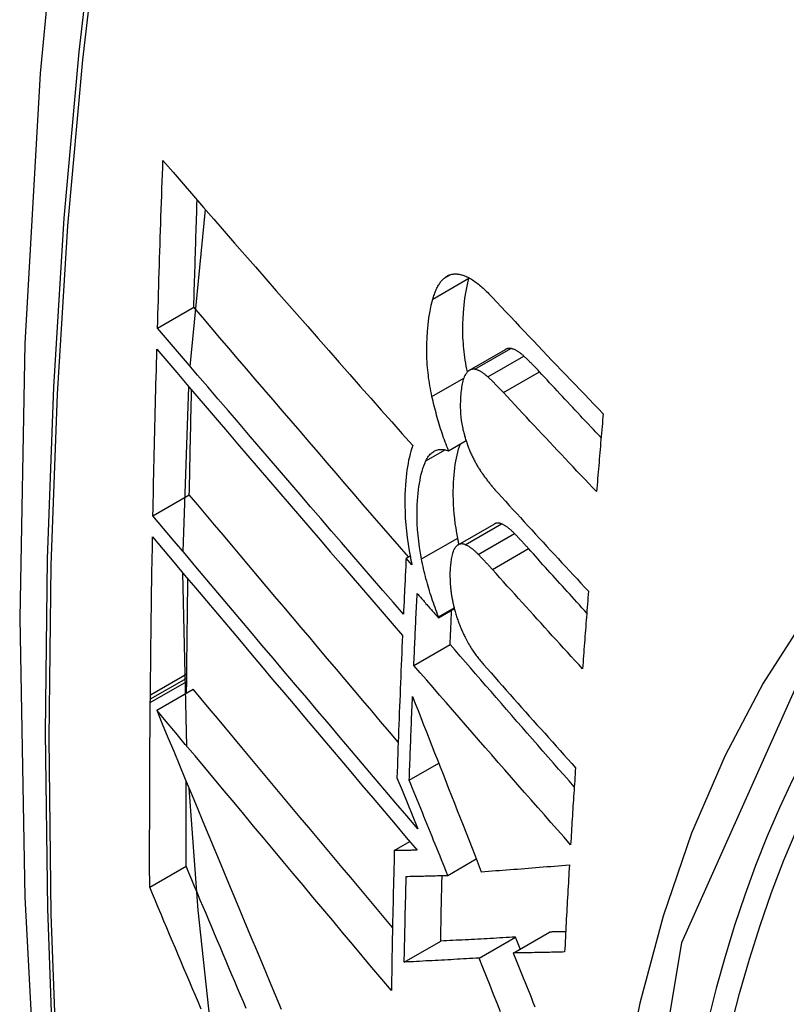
# Model space of a CAD drawing. Header units: inches. Extents: x 23 to 567, y 61 to 264.
# Tile 222 of 256: x 484.201 to 484.326, y 254.742 to 254.901. Entities that reach past the tile are written whole.
import ezdxf

# ---------------------------------------------------------------- set-up
doc = ezdxf.new("R2010")
doc.units = ezdxf.units.IN
doc.header["$MEASUREMENT"] = 0
doc.layers.add('Visible Edges(ANSI)', color=7, linetype='Continuous', lineweight=25)
doc.layers.add('Visible Tangent Edges(ANSI)', color=7, linetype='Continuous', lineweight=25)

msp = doc.modelspace()

# ---------------------------------------------------------------- linework, layer by layer
at = {"layer": 'Visible Edges(ANSI)'}
for p, q in [((484.22907, 254.84519), (484.23153, 254.87062)), ((484.27421, 254.85947), (484.27423, 254.85954)), ((484.22377, 254.85141), (484.22965, 254.85481)), ((484.27431, 254.84457), (484.28015, 254.84795)), ((484.22791, 254.81518), (484.22885, 254.84189)), ((484.27091, 254.83152), (484.27375, 254.83316)), ((484.22303, 254.82097), (484.22892, 254.82438)), ((484.27246, 254.81627), (484.27832, 254.81965)), ((484.26404, 254.8141), (484.26468, 254.81447)), ((484.26497, 254.81303), (484.26404, 254.8141)), ((484.22852, 254.78364), (484.22789, 254.81171)), ((484.26928, 254.80462), (484.27181, 254.80608)), ((484.26927, 254.80445), (484.27185, 254.80594)), ((484.26927, 254.80445), (484.26928, 254.80462)), ((484.26529, 254.79674), (484.27117, 254.80013)), ((484.2285, 254.79469), (484.22851, 254.79535)), ((484.22848, 254.79229), (484.2285, 254.79413)), ((484.2285, 254.79413), (484.2285, 254.79469)), ((484.22261, 254.79129), (484.22261, 254.79195)), ((484.22363, 254.78949), (484.22953, 254.79289)), ((484.2226, 254.79072), (484.22261, 254.79129)), ((484.26455, 254.77812), (484.26932, 254.78088)), ((484.26256, 254.77854), (484.26338, 254.77651)), ((484.26338, 254.77651), (484.26592, 254.77025)), ((484.26213, 254.76672), (484.26465, 254.76817)), ((484.2708, 254.76271), (484.27541, 254.76537)), ((484.2225, 254.76079), (484.2284, 254.76419)), ((484.28137, 254.75012), (484.28726, 254.75352)), ((484.26374, 254.74865), (484.26964, 254.75205)), ((484.27586, 254.74931), (484.28175, 254.75271)), ((484.28252, 254.75079), (484.28175, 254.75271))]:
    msp.add_line(p, q, dxfattribs=at)
at = {"layer": 'Visible Edges(ANSI)', "flags": 128}
for points in [[(484.25549, 255.13652), (484.24264, 255.09846), (484.23158, 255.05928), (484.22228, 255.01904), (484.21472, 254.97782), (484.20888, 254.93568), (484.20474, 254.89269), (484.20226, 254.84889), (484.20144, 254.80437), (484.20226, 254.75917), (484.20468, 254.71336), (484.2087, 254.667), (484.2143, 254.62017), (484.22145, 254.57292), (484.23013, 254.52532), (484.24032, 254.47744), (484.252, 254.42936)], [(484.22377, 254.85141), (484.2238, 254.85254), (484.22383, 254.85367), (484.22387, 254.8548), (484.2239, 254.85593), (484.22393, 254.85706), (484.22397, 254.85818), (484.224, 254.85931), (484.22404, 254.86044), (484.22407, 254.86158), (484.22411, 254.86271), (484.22415, 254.86384), (484.22418, 254.86497), (484.22422, 254.8661), (484.22426, 254.86723), (484.2243, 254.86836), (484.22433, 254.86949), (484.22437, 254.87062), (484.22441, 254.87176), (484.22445, 254.87289), (484.22449, 254.87402), (484.22453, 254.87515), (484.22457, 254.87629), (484.22461, 254.87742), (484.22465, 254.87855)], [(484.22465, 254.87855), (484.22629, 254.87666), (484.22793, 254.87476), (484.22958, 254.87286), (484.23124, 254.87095), (484.23291, 254.86903), (484.23458, 254.86711), (484.23625, 254.86519), (484.23793, 254.86326), (484.23962, 254.86133), (484.24131, 254.85939), (484.243, 254.85745), (484.2447, 254.85552), (484.2464, 254.85358), (484.2481, 254.85164), (484.2498, 254.8497), (484.2515, 254.84776), (484.25321, 254.84583), (484.25491, 254.84389), (484.25662, 254.84196), (484.25832, 254.84004), (484.26002, 254.83812), (484.26172, 254.8362), (484.26342, 254.83429), (484.26512, 254.83238)], [(484.22965, 254.85481), (484.22967, 254.85553), (484.22969, 254.85625), (484.22971, 254.85697), (484.22973, 254.8577), (484.22976, 254.85842), (484.22978, 254.85914), (484.2298, 254.85986), (484.22982, 254.86059), (484.22984, 254.86131), (484.22986, 254.86203), (484.22989, 254.86276), (484.22991, 254.86348), (484.22993, 254.8642), (484.22995, 254.86493), (484.22998, 254.86565), (484.23, 254.86637), (484.23002, 254.8671), (484.23005, 254.86782), (484.23007, 254.86854), (484.23009, 254.86927), (484.23012, 254.86999), (484.23014, 254.87071), (484.23016, 254.87144), (484.23019, 254.87216)], [(484.26837, 254.8561), (484.26842, 254.8563), (484.26848, 254.85649), (484.26855, 254.85668), (484.26861, 254.85687), (484.26867, 254.85705), (484.26874, 254.85723), (484.26881, 254.85741), (484.26889, 254.85758), (484.26896, 254.85774), (484.26904, 254.8579), (484.26912, 254.85806), (484.2692, 254.85821), (484.26928, 254.85835), (484.26937, 254.85849), (484.26945, 254.85863), (484.26954, 254.85876), (484.26963, 254.85888), (484.26973, 254.859), (484.26983, 254.85912), (484.26992, 254.85922), (484.27002, 254.85933), (484.27013, 254.85943), (484.27023, 254.85952), (484.27034, 254.85961)], [(484.27034, 254.85961), (484.27045, 254.85969), (484.27057, 254.85977), (484.27069, 254.85984), (484.27081, 254.8599), (484.27093, 254.85996), (484.27105, 254.86001), (484.27118, 254.86005), (484.2713, 254.86009), (484.27143, 254.86012), (484.27156, 254.86014), (484.27169, 254.86016), (484.27183, 254.86017), (484.27196, 254.86018), (484.2721, 254.86017), (484.27224, 254.86017), (484.27237, 254.86016), (484.27251, 254.86014), (484.27265, 254.86012), (484.2728, 254.86009), (484.27294, 254.86005), (484.27308, 254.86002), (484.27322, 254.85997), (484.27337, 254.85993), (484.27351, 254.85987)], [(484.27396, 254.8443), (484.27387, 254.84477), (484.27378, 254.84524), (484.2737, 254.84571), (484.27362, 254.84618), (484.27355, 254.84665), (484.27349, 254.84711), (484.27344, 254.84757), (484.27339, 254.84803), (484.27334, 254.84849), (484.27331, 254.84895), (484.27328, 254.84941), (484.27325, 254.84986), (484.27324, 254.85031), (484.27323, 254.85076), (484.27322, 254.8512), (484.27322, 254.85163), (484.27323, 254.85214), (484.27326, 254.8529), (484.27332, 254.85392), (484.27343, 254.85511), (484.27357, 254.85627), (484.27374, 254.85739), (484.27396, 254.85846), (484.27421, 254.85947)], [(484.27351, 254.85987), (484.27369, 254.8598), (484.27387, 254.85972), (484.27406, 254.85963), (484.27424, 254.85954), (484.27443, 254.85943), (484.27461, 254.85932), (484.2748, 254.8592), (484.27499, 254.85908), (484.27517, 254.85895), (484.27536, 254.85881), (484.27555, 254.85867), (484.27574, 254.85852), (484.27593, 254.85837), (484.27612, 254.85821), (484.27631, 254.85805), (484.2765, 254.85788), (484.27668, 254.85771), (484.27687, 254.85753), (484.27706, 254.85735), (484.27725, 254.85717), (484.27743, 254.85698), (484.27762, 254.8568), (484.2778, 254.8566), (484.27799, 254.85641)], [(484.26823, 254.84034), (484.26814, 254.84077), (484.26805, 254.8412), (484.26797, 254.84163), (484.26789, 254.84205), (484.26782, 254.84248), (484.26776, 254.84291), (484.26769, 254.84333), (484.26764, 254.84375), (484.26759, 254.84417), (484.26754, 254.8446), (484.2675, 254.84502), (484.26747, 254.84543), (484.26744, 254.84591), (484.26741, 254.8465), (484.26738, 254.84718), (484.26738, 254.84796), (484.26739, 254.84884), (484.26743, 254.8498), (484.2675, 254.85084), (484.2676, 254.85195), (484.26774, 254.85306), (484.26792, 254.85412), (484.26812, 254.85514), (484.26837, 254.8561)], [(484.27799, 254.85641), (484.27872, 254.85562), (484.27946, 254.85483), (484.28021, 254.85405), (484.28095, 254.85326), (484.28169, 254.85247), (484.28243, 254.85168), (484.28318, 254.8509), (484.28392, 254.85011), (484.28467, 254.84932), (484.28542, 254.84853), (484.28616, 254.84774), (484.28691, 254.84696), (484.28766, 254.84617), (484.28841, 254.84538), (484.28917, 254.8446), (484.28992, 254.84381), (484.29067, 254.84302), (484.29142, 254.84224), (484.29218, 254.84145), (484.29293, 254.84067), (484.29369, 254.83988), (484.29445, 254.8391), (484.2952, 254.83831), (484.29596, 254.83753)], [(484.26441, 254.81431), (484.26295, 254.816), (484.26149, 254.81769), (484.26003, 254.81938), (484.25856, 254.82107), (484.2571, 254.82277), (484.25563, 254.82447), (484.25417, 254.82617), (484.2527, 254.82787), (484.25124, 254.82957), (484.24978, 254.83128), (484.24832, 254.83298), (484.24686, 254.83468), (484.2454, 254.83638), (484.24395, 254.83807), (484.2425, 254.83976), (484.24105, 254.84145), (484.23961, 254.84314), (484.23817, 254.84482), (484.23674, 254.8465), (484.23531, 254.84817), (484.23388, 254.84984), (484.23247, 254.8515), (484.23106, 254.85316), (484.22965, 254.85481)], [(484.26361, 254.80506), (484.26195, 254.80698), (484.26028, 254.80889), (484.25862, 254.81082), (484.25694, 254.81275), (484.25527, 254.81469), (484.25359, 254.81663), (484.25192, 254.81857), (484.25024, 254.82052), (484.24856, 254.82246), (484.24688, 254.82441), (484.24521, 254.82636), (484.24353, 254.82831), (484.24186, 254.83026), (484.24019, 254.8322), (484.23852, 254.83415), (484.23686, 254.83609), (484.2352, 254.83803), (484.23355, 254.83996), (484.2319, 254.84188), (484.23026, 254.8438), (484.22862, 254.84572), (484.227, 254.84762), (484.22538, 254.84952), (484.22377, 254.85141)], [(484.22303, 254.82097), (484.22305, 254.8221), (484.22308, 254.82322), (484.2231, 254.82434), (484.22312, 254.82547), (484.22314, 254.82659), (484.22317, 254.82771), (484.22319, 254.82884), (484.22322, 254.82996), (484.22324, 254.83109), (484.22327, 254.83221), (484.22329, 254.83334), (484.22332, 254.83446), (484.22335, 254.83559), (484.22338, 254.83671), (484.2234, 254.83784), (484.22343, 254.83896), (484.22346, 254.84009), (484.22349, 254.84122), (484.22352, 254.84234), (484.22355, 254.84347), (484.22358, 254.84459), (484.22361, 254.84572), (484.22364, 254.84685), (484.22367, 254.84797)], [(484.22367, 254.84797), (484.22528, 254.84609), (484.22689, 254.84419), (484.22852, 254.84228), (484.23015, 254.84037), (484.23179, 254.83845), (484.23344, 254.83652), (484.23509, 254.83459), (484.23674, 254.83265), (484.2384, 254.83071), (484.24007, 254.82876), (484.24174, 254.82681), (484.24341, 254.82486), (484.24508, 254.82291), (484.24676, 254.82096), (484.24843, 254.81901), (484.25011, 254.81706), (484.25178, 254.81511), (484.25346, 254.81317), (484.25513, 254.81123), (484.2568, 254.80929), (484.25847, 254.80736), (484.26014, 254.80543), (484.2618, 254.80351), (484.26345, 254.8016)], [(484.28101, 254.8481), (484.28098, 254.8481), (484.28094, 254.84811), (484.2809, 254.84811), (484.28086, 254.84811), (484.28082, 254.84811), (484.28079, 254.84811), (484.28075, 254.84811), (484.28071, 254.84811), (484.28067, 254.84811), (484.28064, 254.84811), (484.2806, 254.8481), (484.28057, 254.8481), (484.28053, 254.84809), (484.28049, 254.84808), (484.28046, 254.84807), (484.28042, 254.84806), (484.28039, 254.84805), (484.28035, 254.84804), (484.28032, 254.84803), (484.28028, 254.84801), (484.28025, 254.848), (484.28022, 254.84798), (484.28018, 254.84796), (484.28015, 254.84795)], [(484.28312, 254.84686), (484.28303, 254.84694), (484.28294, 254.84702), (484.28285, 254.84709), (484.28276, 254.84717), (484.28267, 254.84724), (484.28258, 254.84731), (484.28249, 254.84738), (484.28241, 254.84744), (484.28232, 254.84751), (484.28223, 254.84757), (484.28214, 254.84763), (484.28205, 254.84768), (484.28196, 254.84773), (484.28188, 254.84778), (484.28179, 254.84783), (484.2817, 254.84787), (484.28161, 254.84791), (484.28153, 254.84795), (484.28144, 254.84798), (484.28135, 254.84801), (484.28127, 254.84804), (484.28118, 254.84806), (484.2811, 254.84808), (484.28101, 254.8481)], [(484.28563, 254.84433), (484.28552, 254.84444), (484.28542, 254.84456), (484.28532, 254.84467), (484.28521, 254.84478), (484.28511, 254.84489), (484.285, 254.845), (484.2849, 254.84511), (484.28479, 254.84521), (484.28469, 254.84532), (484.28458, 254.84543), (484.28448, 254.84554), (484.28437, 254.84564), (484.28427, 254.84575), (484.28416, 254.84585), (484.28406, 254.84596), (484.28395, 254.84606), (484.28385, 254.84616), (484.28374, 254.84626), (484.28364, 254.84636), (484.28354, 254.84646), (484.28343, 254.84656), (484.28333, 254.84666), (484.28322, 254.84676), (484.28312, 254.84686)], [(484.27517, 254.84472), (484.2751, 254.84473), (484.27502, 254.84474), (484.27495, 254.84474), (484.27488, 254.84474), (484.27481, 254.84474), (484.27473, 254.84473), (484.27466, 254.84471), (484.2746, 254.84469), (484.27453, 254.84467), (484.27446, 254.84465), (484.27439, 254.84462), (484.27433, 254.84458), (484.27426, 254.84455), (484.2742, 254.8445), (484.27414, 254.84446), (484.27408, 254.84441), (484.27402, 254.84435), (484.27396, 254.8443), (484.27391, 254.84424), (484.27385, 254.84417), (484.2738, 254.84411), (484.27375, 254.84404), (484.2737, 254.84396), (484.27365, 254.84388)], [(484.27728, 254.84349), (484.27719, 254.84357), (484.2771, 254.84365), (484.27701, 254.84372), (484.27692, 254.8438), (484.27683, 254.84387), (484.27674, 254.84394), (484.27666, 254.84401), (484.27657, 254.84407), (484.27648, 254.84414), (484.27639, 254.8442), (484.2763, 254.84425), (484.27621, 254.84431), (484.27612, 254.84436), (484.27604, 254.84441), (484.27595, 254.84446), (484.27586, 254.8445), (484.27577, 254.84454), (484.27569, 254.84458), (484.2756, 254.84461), (484.27551, 254.84464), (484.27543, 254.84467), (484.27534, 254.84469), (484.27526, 254.84471), (484.27517, 254.84472)], [(484.29563, 254.83364), (484.29521, 254.83408), (484.29479, 254.83453), (484.29437, 254.83497), (484.29395, 254.83542), (484.29353, 254.83586), (484.29311, 254.83631), (484.29269, 254.83676), (484.29228, 254.8372), (484.29186, 254.83765), (484.29144, 254.83809), (484.29102, 254.83854), (484.29061, 254.83898), (484.29019, 254.83943), (484.28977, 254.83988), (484.28936, 254.84032), (484.28894, 254.84077), (484.28853, 254.84121), (484.28811, 254.84166), (484.2877, 254.8421), (484.28728, 254.84255), (484.28687, 254.843), (484.28645, 254.84344), (484.28604, 254.84389), (484.28563, 254.84433)], [(484.27365, 254.84388), (484.27355, 254.84371), (484.27346, 254.84352), (484.27338, 254.84331), (484.2733, 254.84309), (484.27323, 254.84285), (484.27317, 254.84261), (484.27312, 254.84236), (484.27307, 254.84209), (484.27302, 254.84183), (484.27299, 254.84155), (484.27295, 254.84127), (484.27292, 254.84098), (484.27289, 254.84068), (484.27287, 254.84033), (484.27284, 254.83994), (484.27283, 254.83951), (484.27282, 254.83905), (484.27282, 254.83856), (484.27284, 254.83804), (484.27287, 254.83752), (484.27291, 254.83699), (484.27298, 254.83645), (484.27306, 254.83591), (484.27317, 254.83536)], [(484.27979, 254.84096), (484.27969, 254.84107), (484.27958, 254.84119), (484.27948, 254.8413), (484.27937, 254.84141), (484.27927, 254.84152), (484.27917, 254.84163), (484.27906, 254.84174), (484.27896, 254.84184), (484.27885, 254.84195), (484.27875, 254.84206), (484.27864, 254.84217), (484.27854, 254.84227), (484.27843, 254.84238), (484.27833, 254.84248), (484.27822, 254.84258), (484.27812, 254.84269), (484.27801, 254.84279), (484.27791, 254.84289), (484.2778, 254.84299), (484.2777, 254.84309), (484.27759, 254.84319), (484.27749, 254.84329), (484.27738, 254.84339), (484.27728, 254.84349)], [(484.22892, 254.82438), (484.22894, 254.82508), (484.22895, 254.82579), (484.22897, 254.8265), (484.22898, 254.82721), (484.22899, 254.82791), (484.22901, 254.82862), (484.22902, 254.82933), (484.22904, 254.83004), (484.22905, 254.83074), (484.22907, 254.83145), (484.22908, 254.83216), (484.2291, 254.83287), (484.22911, 254.83358), (484.22913, 254.83428), (484.22914, 254.83499), (484.22916, 254.8357), (484.22918, 254.83641), (484.22919, 254.83712), (484.22921, 254.83783), (484.22923, 254.83854), (484.22924, 254.83924), (484.22926, 254.83995), (484.22928, 254.84066), (484.22929, 254.84137)], [(484.27091, 254.83152), (484.27077, 254.83187), (484.27063, 254.83222), (484.2705, 254.83257), (484.27037, 254.83292), (484.27024, 254.83328), (484.27011, 254.83363), (484.26999, 254.83399), (484.26987, 254.83435), (484.26975, 254.83472), (484.26963, 254.83508), (484.26952, 254.83545), (484.26941, 254.83582), (484.2693, 254.83619), (484.26919, 254.83656), (484.26909, 254.83693), (484.26898, 254.8373), (484.26888, 254.83768), (484.26878, 254.83806), (484.26869, 254.83843), (484.26859, 254.83881), (484.2685, 254.83919), (484.26841, 254.83957), (484.26832, 254.83995), (484.26823, 254.84034)], [(484.29489, 254.8249), (484.29425, 254.82557), (484.29362, 254.82624), (484.29298, 254.8269), (484.29235, 254.82757), (484.29172, 254.82824), (484.29108, 254.82891), (484.29045, 254.82958), (484.28982, 254.83025), (484.28919, 254.83092), (484.28856, 254.83159), (484.28793, 254.83225), (484.2873, 254.83292), (484.28667, 254.83359), (484.28604, 254.83426), (484.28541, 254.83493), (484.28479, 254.8356), (484.28416, 254.83627), (484.28353, 254.83694), (484.28291, 254.83761), (484.28228, 254.83828), (484.28166, 254.83895), (484.28104, 254.83962), (484.28041, 254.84029), (484.27979, 254.84096)], [(484.29596, 254.83753), (484.29592, 254.837), (484.29587, 254.83648), (484.29583, 254.83595), (484.29578, 254.83543), (484.29573, 254.8349), (484.29569, 254.83437), (484.29564, 254.83385), (484.2956, 254.83332), (484.29555, 254.8328), (484.29551, 254.83227), (484.29546, 254.83174), (484.29542, 254.83122), (484.29538, 254.83069), (484.29533, 254.83016), (484.29529, 254.82964), (484.29524, 254.82911), (484.2952, 254.82859), (484.29515, 254.82806), (484.29511, 254.82753), (484.29506, 254.82701), (484.29502, 254.82648), (484.29498, 254.82595), (484.29493, 254.82543), (484.29489, 254.8249)], [(484.27317, 254.83536), (484.27321, 254.83518), (484.27325, 254.83499), (484.27329, 254.83481), (484.27333, 254.83463), (484.27338, 254.83444), (484.27343, 254.83426), (484.27347, 254.83408), (484.27352, 254.8339), (484.27358, 254.83372), (484.27363, 254.83354), (484.27368, 254.83336), (484.27374, 254.83318), (484.2738, 254.833), (484.27386, 254.83283), (484.27392, 254.83265), (484.27398, 254.83248), (484.27404, 254.83231), (484.2741, 254.83214), (484.27417, 254.83197), (484.27424, 254.8318), (484.2743, 254.83164), (484.27437, 254.83147), (484.27444, 254.83131), (484.27451, 254.83115)], [(484.26512, 254.83238), (484.26497, 254.83194), (484.26482, 254.83148), (484.26469, 254.831), (484.26457, 254.83051), (484.26445, 254.83), (484.26435, 254.82948), (484.26426, 254.82894), (484.26417, 254.82839), (484.2641, 254.82783), (484.26403, 254.82725), (484.26397, 254.82664), (484.26392, 254.82596), (484.26387, 254.82521), (484.26384, 254.8244), (484.26383, 254.82352), (484.26383, 254.82259), (484.26386, 254.8216), (484.26391, 254.82058), (484.26398, 254.81955), (484.26408, 254.81851), (484.2642, 254.81746), (484.26435, 254.8164), (484.26453, 254.81533), (484.26473, 254.81425)], [(484.26724, 254.82987), (484.26734, 254.83008), (484.26745, 254.83028), (484.26757, 254.83047), (484.26769, 254.83064), (484.26781, 254.8308), (484.26794, 254.83095), (484.26808, 254.83108), (484.26822, 254.8312), (484.26836, 254.83131), (484.26851, 254.83141), (484.26866, 254.83149), (484.26882, 254.83156), (484.26898, 254.83162), (484.26915, 254.83166), (484.26931, 254.8317), (484.26948, 254.83172), (484.26965, 254.83173), (484.26983, 254.83173), (484.27, 254.83172), (484.27018, 254.8317), (484.27036, 254.83167), (484.27054, 254.83163), (484.27072, 254.83158), (484.27091, 254.83152)], [(484.2724, 254.81737), (484.27225, 254.81817), (484.27212, 254.81896), (484.27201, 254.81975), (484.27191, 254.82053), (484.27183, 254.8213), (484.27177, 254.82206), (484.27172, 254.82281), (484.27169, 254.82356), (484.27168, 254.8243), (484.27168, 254.82501), (484.27169, 254.8257), (484.27172, 254.82636), (484.27175, 254.827), (484.2718, 254.8276), (484.27186, 254.82818), (484.27192, 254.82874), (484.272, 254.82928), (484.27209, 254.82981), (484.27218, 254.83033), (484.27229, 254.83083), (484.27241, 254.83131), (484.27254, 254.83177), (484.27269, 254.83221), (484.27284, 254.83264)], [(484.27451, 254.83115), (484.27459, 254.83098), (484.27467, 254.83081), (484.27475, 254.83064), (484.27483, 254.83048), (484.27491, 254.83032), (484.27499, 254.83016), (484.27507, 254.83), (484.27515, 254.82984), (484.27523, 254.82969), (484.27532, 254.82954), (484.2754, 254.82938), (484.27549, 254.82924), (484.27557, 254.82909), (484.27566, 254.82894), (484.27575, 254.8288), (484.27583, 254.82866), (484.27592, 254.82852), (484.27601, 254.82838), (484.2761, 254.82824), (484.27619, 254.82811), (484.27628, 254.82798), (484.27637, 254.82785), (484.27646, 254.82772), (484.27655, 254.82759)], [(484.26653, 254.81398), (484.26635, 254.81495), (484.2662, 254.81592), (484.26608, 254.81687), (484.26597, 254.81782), (484.2659, 254.81875), (484.26585, 254.81964), (484.26582, 254.82049), (484.26581, 254.8213), (484.26582, 254.82205), (484.26584, 254.82277), (484.26588, 254.82343), (484.26592, 254.82404), (484.26598, 254.82461), (484.26604, 254.82517), (484.26611, 254.82571), (484.26619, 254.82624), (484.26629, 254.82676), (484.26639, 254.82726), (484.2665, 254.82774), (484.26663, 254.82821), (484.26677, 254.82865), (484.26691, 254.82908), (484.26707, 254.82948), (484.26724, 254.82987)], [(484.27655, 254.82759), (484.27665, 254.82746), (484.27674, 254.82732), (484.27684, 254.82719), (484.27694, 254.82706), (484.27704, 254.82693), (484.27714, 254.8268), (484.27723, 254.82667), (484.27733, 254.82655), (484.27743, 254.82642), (484.27753, 254.82629), (484.27763, 254.82617), (484.27773, 254.82605), (484.27783, 254.82593), (484.27793, 254.8258), (484.27803, 254.82568), (484.27813, 254.82557), (484.27822, 254.82545), (484.27832, 254.82533), (484.27842, 254.82521), (484.27852, 254.8251), (484.27862, 254.82499), (484.27872, 254.82487), (484.27883, 254.82476), (484.27893, 254.82465)], [(484.26276, 254.78431), (484.26133, 254.78599), (484.25991, 254.78767), (484.25848, 254.78936), (484.25705, 254.79105), (484.25562, 254.79274), (484.25419, 254.79443), (484.25276, 254.79612), (484.25133, 254.79781), (484.2499, 254.7995), (484.24848, 254.80119), (484.24705, 254.80288), (484.24563, 254.80456), (484.24421, 254.80624), (484.24279, 254.80792), (484.24138, 254.80959), (484.23998, 254.81126), (484.23857, 254.81292), (484.23717, 254.81458), (484.23578, 254.81623), (484.2344, 254.81788), (484.23302, 254.81952), (484.23165, 254.82114), (484.23028, 254.82277), (484.22892, 254.82438)], [(484.27893, 254.82465), (484.27953, 254.82399), (484.28013, 254.82333), (484.28074, 254.82266), (484.28135, 254.822), (484.28195, 254.82134), (484.28256, 254.82068), (484.28317, 254.82001), (484.28378, 254.81935), (484.28439, 254.81869), (484.285, 254.81802), (484.28561, 254.81736), (484.28622, 254.8167), (484.28683, 254.81603), (484.28744, 254.81537), (484.28805, 254.81471), (484.28866, 254.81405), (484.28928, 254.81338), (484.28989, 254.81272), (484.2905, 254.81206), (484.29112, 254.8114), (484.29173, 254.81074), (484.29235, 254.81008), (484.29296, 254.80942), (484.29358, 254.80876)], [(484.26592, 254.77025), (484.26415, 254.77234), (484.26236, 254.77443), (484.26057, 254.77654), (484.25878, 254.77866), (484.25698, 254.78078), (484.25517, 254.78291), (484.25336, 254.78505), (484.25155, 254.78719), (484.24974, 254.78933), (484.24793, 254.79147), (484.24612, 254.79361), (484.24431, 254.79575), (484.2425, 254.79789), (484.24069, 254.80003), (484.23889, 254.80216), (484.2371, 254.80429), (484.23531, 254.80641), (484.23353, 254.80852), (484.23175, 254.81062), (484.22999, 254.81272), (484.22823, 254.8148), (484.22649, 254.81687), (484.22475, 254.81893), (484.22303, 254.82097)], [(484.27947, 254.81968), (484.27942, 254.8197), (484.27937, 254.81972), (484.27932, 254.81974), (484.27927, 254.81975), (484.27922, 254.81977), (484.27916, 254.81978), (484.27911, 254.81979), (484.27906, 254.81979), (484.27901, 254.8198), (484.27896, 254.8198), (484.27892, 254.81981), (484.27887, 254.81981), (484.27882, 254.8198), (484.27877, 254.8198), (484.27872, 254.81979), (484.27868, 254.81979), (484.27863, 254.81978), (484.27858, 254.81976), (484.27854, 254.81975), (484.27849, 254.81974), (484.27845, 254.81972), (484.2784, 254.8197), (484.27836, 254.81968), (484.27832, 254.81965)], [(484.28159, 254.81811), (484.2815, 254.8182), (484.28141, 254.81829), (484.28132, 254.81838), (484.28123, 254.81846), (484.28114, 254.81855), (484.28106, 254.81863), (484.28097, 254.81871), (484.28088, 254.81878), (484.28079, 254.81886), (484.2807, 254.81893), (484.28061, 254.819), (484.28052, 254.81907), (484.28044, 254.81913), (484.28035, 254.81919), (484.28026, 254.81925), (484.28017, 254.81931), (484.28008, 254.81937), (484.28, 254.81942), (484.27991, 254.81947), (484.27982, 254.81952), (484.27973, 254.81956), (484.27965, 254.8196), (484.27956, 254.81964), (484.27947, 254.81968)], [(484.22261, 254.79195), (484.22262, 254.79301), (484.22263, 254.79408), (484.22264, 254.79514), (484.22266, 254.79621), (484.22267, 254.79727), (484.22268, 254.79834), (484.22269, 254.79941), (484.22271, 254.80047), (484.22272, 254.80154), (484.22273, 254.80261), (484.22275, 254.80368), (484.22276, 254.80474), (484.22278, 254.80581), (484.22279, 254.80688), (484.22281, 254.80795), (484.22282, 254.80901), (484.22284, 254.81008), (484.22286, 254.81115), (484.22287, 254.81222), (484.22289, 254.81328), (484.22291, 254.81435), (484.22293, 254.81542), (484.22295, 254.81649), (484.22297, 254.81756)], [(484.22297, 254.81756), (484.22469, 254.81552), (484.22642, 254.81346), (484.22816, 254.81138), (484.22992, 254.8093), (484.23168, 254.8072), (484.23346, 254.8051), (484.23524, 254.80298), (484.23703, 254.80086), (484.23882, 254.79873), (484.24062, 254.7966), (484.24242, 254.79446), (484.24423, 254.79232), (484.24604, 254.79017), (484.24785, 254.78803), (484.24966, 254.78588), (484.25147, 254.78374), (484.25328, 254.7816), (484.25509, 254.77946), (484.25689, 254.77733), (484.25869, 254.7752), (484.26049, 254.77309), (484.26228, 254.77098), (484.26406, 254.76887), (484.26583, 254.76678)], [(484.27261, 254.81635), (484.2726, 254.8164), (484.27259, 254.81644), (484.27258, 254.81648), (484.27257, 254.81652), (484.27256, 254.81657), (484.27255, 254.81661), (484.27254, 254.81665), (484.27253, 254.81669), (484.27253, 254.81674), (484.27252, 254.81678), (484.27251, 254.81682), (484.2725, 254.81686), (484.27249, 254.8169), (484.27248, 254.81695), (484.27247, 254.81699), (484.27246, 254.81703), (484.27246, 254.81707), (484.27245, 254.81712), (484.27244, 254.81716), (484.27243, 254.8172), (484.27242, 254.81724), (484.27241, 254.81729), (484.27241, 254.81733), (484.2724, 254.81737)], [(484.28387, 254.81566), (484.28377, 254.81577), (484.28368, 254.81588), (484.28358, 254.81598), (484.28349, 254.81608), (484.28339, 254.81619), (484.2833, 254.81629), (484.2832, 254.8164), (484.28311, 254.8165), (484.28301, 254.8166), (484.28292, 254.81671), (484.28282, 254.81681), (484.28273, 254.81691), (484.28263, 254.81701), (484.28254, 254.81711), (484.28244, 254.81721), (484.28235, 254.81732), (484.28225, 254.81742), (484.28216, 254.81752), (484.28206, 254.81762), (484.28197, 254.81772), (484.28187, 254.81782), (484.28178, 254.81791), (484.28168, 254.81801), (484.28159, 254.81811)], [(484.27197, 254.81581), (484.27188, 254.81569), (484.2718, 254.81554), (484.27173, 254.81539), (484.27166, 254.81522), (484.2716, 254.81504), (484.27154, 254.81485), (484.27149, 254.81465), (484.27144, 254.81445), (484.2714, 254.81424), (484.27136, 254.81402), (484.27132, 254.8138), (484.27129, 254.81358), (484.27126, 254.81335), (484.27123, 254.81311), (484.27121, 254.81287), (484.27119, 254.81263), (484.27117, 254.81239), (484.27115, 254.81214), (484.27114, 254.81186), (484.27113, 254.81153), (484.27113, 254.81114), (484.27115, 254.81066), (484.27118, 254.81008), (484.27124, 254.80939)], [(484.27362, 254.8163), (484.27354, 254.81633), (484.27346, 254.81636), (484.27338, 254.81638), (484.2733, 254.8164), (484.27322, 254.81641), (484.27315, 254.81642), (484.27307, 254.81642), (484.273, 254.81642), (484.27293, 254.81642), (484.27285, 254.81641), (484.27278, 254.8164), (484.27271, 254.81638), (484.27264, 254.81636), (484.27257, 254.81633), (484.27251, 254.8163), (484.27244, 254.81626), (484.27238, 254.81622), (484.27231, 254.81617), (484.27225, 254.81612), (484.27219, 254.81607), (484.27214, 254.81601), (484.27208, 254.81595), (484.27202, 254.81588), (484.27197, 254.81581)], [(484.27573, 254.81473), (484.27564, 254.81482), (484.27555, 254.81491), (484.27546, 254.815), (484.27538, 254.81508), (484.27529, 254.81516), (484.2752, 254.81525), (484.27511, 254.81532), (484.27502, 254.8154), (484.27493, 254.81547), (484.27484, 254.81555), (484.27476, 254.81562), (484.27467, 254.81568), (484.27458, 254.81575), (484.27449, 254.81581), (484.2744, 254.81587), (484.27431, 254.81593), (484.27423, 254.81598), (484.27414, 254.81604), (484.27405, 254.81609), (484.27396, 254.81614), (484.27388, 254.81618), (484.27379, 254.81622), (484.2737, 254.81626), (484.27362, 254.8163)], [(484.2933, 254.80522), (484.29291, 254.80566), (484.29251, 254.80609), (484.29212, 254.80653), (484.29172, 254.80697), (484.29133, 254.8074), (484.29093, 254.80784), (484.29054, 254.80827), (484.29014, 254.80871), (484.28975, 254.80914), (484.28936, 254.80958), (484.28896, 254.81001), (484.28857, 254.81045), (484.28818, 254.81088), (484.28778, 254.81132), (484.28739, 254.81175), (484.287, 254.81219), (484.28661, 254.81262), (484.28621, 254.81306), (484.28582, 254.81349), (484.28543, 254.81393), (484.28504, 254.81436), (484.28465, 254.8148), (484.28426, 254.81523), (484.28387, 254.81566)], [(484.26404, 254.8141), (484.26402, 254.81372), (484.264, 254.81335), (484.26398, 254.81297), (484.26397, 254.81259), (484.26395, 254.81221), (484.26393, 254.81184), (484.26391, 254.81146), (484.26389, 254.81109), (484.26387, 254.81071), (484.26386, 254.81033), (484.26384, 254.80996), (484.26382, 254.80958), (484.2638, 254.8092), (484.26378, 254.80883), (484.26377, 254.80845), (484.26375, 254.80807), (484.26373, 254.8077), (484.26371, 254.80732), (484.2637, 254.80694), (484.26368, 254.80657), (484.26366, 254.80619), (484.26364, 254.80582), (484.26363, 254.80544), (484.26361, 254.80506)], [(484.26473, 254.81425), (484.26473, 254.8142), (484.26474, 254.81415), (484.26475, 254.8141), (484.26476, 254.81404), (484.26477, 254.81399), (484.26479, 254.81394), (484.2648, 254.81389), (484.26481, 254.81384), (484.26482, 254.81379), (484.26483, 254.81374), (484.26484, 254.81369), (484.26485, 254.81364), (484.26486, 254.81359), (484.26487, 254.81354), (484.26488, 254.81349), (484.26489, 254.81344), (484.2649, 254.81339), (484.26491, 254.81333), (484.26492, 254.81328), (484.26493, 254.81323), (484.26494, 254.81318), (484.26495, 254.81313), (484.26496, 254.81308), (484.26497, 254.81303)], [(484.26928, 254.80462), (484.26914, 254.80499), (484.269, 254.80536), (484.26886, 254.80574), (484.26872, 254.80611), (484.26859, 254.80649), (484.26845, 254.80687), (484.26832, 254.80725), (484.26819, 254.80764), (484.26807, 254.80802), (484.26794, 254.80841), (484.26782, 254.8088), (484.26771, 254.8092), (484.26759, 254.80959), (484.26748, 254.80998), (484.26737, 254.81038), (484.26726, 254.81078), (484.26716, 254.81117), (484.26706, 254.81157), (484.26696, 254.81197), (484.26687, 254.81237), (484.26678, 254.81277), (484.26669, 254.81318), (484.26661, 254.81358), (484.26653, 254.81398)], [(484.27801, 254.81228), (484.27792, 254.81239), (484.27782, 254.81249), (484.27773, 254.8126), (484.27763, 254.8127), (484.27754, 254.81281), (484.27744, 254.81291), (484.27735, 254.81302), (484.27725, 254.81312), (484.27716, 254.81322), (484.27706, 254.81332), (484.27697, 254.81343), (484.27687, 254.81353), (484.27678, 254.81363), (484.27668, 254.81373), (484.27659, 254.81383), (484.27649, 254.81393), (484.2764, 254.81403), (484.2763, 254.81414), (484.27621, 254.81424), (484.27611, 254.81433), (484.27602, 254.81443), (484.27592, 254.81453), (484.27583, 254.81463), (484.27573, 254.81473)], [(484.29262, 254.79619), (484.29201, 254.79686), (484.29139, 254.79753), (484.29078, 254.7982), (484.29017, 254.79887), (484.28956, 254.79954), (484.28894, 254.80021), (484.28833, 254.80088), (484.28772, 254.80155), (484.28711, 254.80222), (484.2865, 254.80289), (484.28589, 254.80356), (484.28528, 254.80424), (484.28467, 254.80491), (484.28407, 254.80558), (484.28346, 254.80625), (484.28285, 254.80692), (484.28224, 254.80759), (484.28164, 254.80826), (484.28103, 254.80893), (484.28043, 254.8096), (484.27982, 254.81027), (484.27922, 254.81094), (484.27861, 254.81161), (484.27801, 254.81228)], [(484.22851, 254.79535), (484.22852, 254.79599), (484.22852, 254.79663), (484.22853, 254.79727), (484.22853, 254.79791), (484.22854, 254.79856), (484.22855, 254.7992), (484.22855, 254.79984), (484.22856, 254.80048), (484.22857, 254.80112), (484.22858, 254.80176), (484.22858, 254.80241), (484.22859, 254.80305), (484.2286, 254.80369), (484.22861, 254.80433), (484.22862, 254.80497), (484.22862, 254.80562), (484.22863, 254.80626), (484.22864, 254.8069), (484.22865, 254.80754), (484.22866, 254.80818), (484.22867, 254.80883), (484.22868, 254.80947), (484.22868, 254.81011), (484.22869, 254.81075)], [(484.27124, 254.80939), (484.27125, 254.80923), (484.27127, 254.80908), (484.27128, 254.80893), (484.2713, 254.80877), (484.27132, 254.80862), (484.27134, 254.80846), (484.27136, 254.80831), (484.27139, 254.80815), (484.27141, 254.808), (484.27144, 254.80784), (484.27147, 254.80768), (484.2715, 254.80752), (484.27153, 254.80737), (484.27156, 254.80721), (484.27159, 254.80705), (484.27162, 254.80689), (484.27166, 254.80674), (484.27169, 254.80658), (484.27173, 254.80642), (484.27177, 254.80627), (484.2718, 254.80611), (484.27184, 254.80595), (484.27188, 254.8058), (484.27193, 254.80564)], [(484.26529, 254.79674), (484.26531, 254.79722), (484.26533, 254.79771), (484.26535, 254.79819), (484.26538, 254.79867), (484.2654, 254.79916), (484.26542, 254.79964), (484.26544, 254.80013), (484.26546, 254.80061), (484.26549, 254.8011), (484.26551, 254.80158), (484.26553, 254.80207), (484.26555, 254.80255), (484.26558, 254.80304), (484.2656, 254.80353), (484.26562, 254.80401), (484.26564, 254.8045), (484.26567, 254.80498), (484.26569, 254.80547), (484.26571, 254.80595), (484.26574, 254.80644), (484.26576, 254.80692), (484.26578, 254.80741), (484.26581, 254.80789), (484.26583, 254.80838)], [(484.26583, 254.80838), (484.26597, 254.80822), (484.26612, 254.80805), (484.26626, 254.80789), (484.2664, 254.80773), (484.26655, 254.80756), (484.26669, 254.8074), (484.26683, 254.80723), (484.26698, 254.80707), (484.26712, 254.80691), (484.26726, 254.80674), (484.26741, 254.80658), (484.26755, 254.80641), (484.2677, 254.80625), (484.26784, 254.80609), (484.26798, 254.80592), (484.26813, 254.80576), (484.26827, 254.8056), (484.26841, 254.80543), (484.26856, 254.80527), (484.2687, 254.8051), (484.26884, 254.80494), (484.26899, 254.80478), (484.26913, 254.80461), (484.26927, 254.80445)], [(484.29358, 254.80876), (484.29354, 254.80823), (484.2935, 254.80771), (484.29346, 254.80719), (484.29341, 254.80666), (484.29337, 254.80614), (484.29333, 254.80562), (484.29329, 254.80509), (484.29325, 254.80457), (484.29321, 254.80404), (484.29317, 254.80352), (484.29313, 254.803), (484.29309, 254.80247), (484.29305, 254.80195), (484.29301, 254.80143), (484.29297, 254.8009), (484.29293, 254.80038), (484.29289, 254.79986), (484.29285, 254.79933), (484.29281, 254.79881), (484.29277, 254.79829), (484.29274, 254.79776), (484.2927, 254.79724), (484.29266, 254.79672), (484.29262, 254.79619)], [(484.27117, 254.80013), (484.27118, 254.80036), (484.27119, 254.80059), (484.2712, 254.80082), (484.27121, 254.80105), (484.27122, 254.80129), (484.27123, 254.80152), (484.27124, 254.80175), (484.27125, 254.80198), (484.27126, 254.80221), (484.27127, 254.80244), (484.27128, 254.80267), (484.27129, 254.80291), (484.2713, 254.80314), (484.27131, 254.80337), (484.27132, 254.8036), (484.27133, 254.80383), (484.27134, 254.80406), (484.27135, 254.80429), (484.27136, 254.80453), (484.27137, 254.80476), (484.27138, 254.80499), (484.27139, 254.80522), (484.2714, 254.80545), (484.27141, 254.80568)], [(484.27193, 254.80564), (484.27198, 254.80545), (484.27203, 254.80525), (484.27209, 254.80506), (484.27215, 254.80487), (484.27221, 254.80468), (484.27227, 254.80449), (484.27233, 254.8043), (484.2724, 254.80411), (484.27246, 254.80393), (484.27253, 254.80374), (484.2726, 254.80356), (484.27267, 254.80338), (484.27274, 254.8032), (484.27281, 254.80302), (484.27289, 254.80284), (484.27296, 254.80267), (484.27303, 254.80249), (484.27311, 254.80232), (484.27319, 254.80215), (484.27326, 254.80198), (484.27334, 254.80181), (484.27342, 254.80164), (484.2735, 254.80147), (484.27358, 254.80131)], [(484.26345, 254.8016), (484.26341, 254.80063), (484.26337, 254.79967), (484.26333, 254.79871), (484.26329, 254.79774), (484.26325, 254.79678), (484.26321, 254.79582), (484.26317, 254.79486), (484.26313, 254.7939), (484.26309, 254.79294), (484.26305, 254.79197), (484.26301, 254.79101), (484.26297, 254.79005), (484.26294, 254.78909), (484.2629, 254.78813), (484.26286, 254.78717), (484.26283, 254.78621), (484.26279, 254.78525), (484.26276, 254.78429), (484.26272, 254.78333), (484.26269, 254.78238), (484.26265, 254.78142), (484.26262, 254.78046), (484.26259, 254.7795), (484.26256, 254.77854)], [(484.27358, 254.80131), (484.27369, 254.80108), (484.27381, 254.80086), (484.27392, 254.80064), (484.27404, 254.80043), (484.27416, 254.80022), (484.27428, 254.80001), (484.2744, 254.79981), (484.27453, 254.79961), (484.27465, 254.79941), (484.27478, 254.79922), (484.2749, 254.79904), (484.27503, 254.79886), (484.27515, 254.79868), (484.27528, 254.7985), (484.2754, 254.79833), (484.27553, 254.79816), (484.27566, 254.79799), (484.27579, 254.79783), (484.27592, 254.79767), (484.27605, 254.79751), (484.27618, 254.79735), (484.27631, 254.7972), (484.27644, 254.79705), (484.27657, 254.7969)], [(484.29128, 254.77705), (484.29043, 254.77802), (484.28959, 254.77898), (484.28874, 254.77994), (484.2879, 254.78091), (484.28705, 254.78187), (484.28621, 254.78284), (484.28536, 254.7838), (484.28452, 254.78477), (484.28367, 254.78573), (484.28283, 254.7867), (484.28199, 254.78766), (484.28115, 254.78863), (484.28031, 254.78959), (484.27947, 254.79056), (484.27863, 254.79152), (484.2778, 254.79248), (484.27696, 254.79344), (484.27613, 254.7944), (484.2753, 254.79536), (484.27447, 254.79632), (484.27364, 254.79727), (484.27281, 254.79823), (484.27199, 254.79918), (484.27117, 254.80013)], [(484.29069, 254.76768), (484.28962, 254.76888), (484.28856, 254.77009), (484.28749, 254.7713), (484.28643, 254.77251), (484.28536, 254.77372), (484.28429, 254.77493), (484.28323, 254.77615), (484.28216, 254.77736), (484.2811, 254.77858), (484.28003, 254.77979), (484.27897, 254.78101), (484.2779, 254.78223), (484.27684, 254.78344), (484.27578, 254.78466), (484.27472, 254.78587), (484.27367, 254.78709), (484.27261, 254.7883), (484.27156, 254.78951), (484.27051, 254.79072), (484.26946, 254.79193), (484.26841, 254.79313), (484.26737, 254.79434), (484.26633, 254.79554), (484.26529, 254.79674)], [(484.27657, 254.7969), (484.27718, 254.79621), (484.2778, 254.79551), (484.27841, 254.79481), (484.27903, 254.79412), (484.27965, 254.79342), (484.28027, 254.79272), (484.28089, 254.79202), (484.28151, 254.79132), (484.28213, 254.79062), (484.28275, 254.78992), (484.28337, 254.78922), (484.28399, 254.78853), (484.28462, 254.78783), (484.28524, 254.78713), (484.28586, 254.78643), (484.28649, 254.78573), (484.28711, 254.78503), (484.28773, 254.78433), (484.28836, 254.78363), (484.28898, 254.78294), (484.28961, 254.78224), (484.29023, 254.78154), (484.29086, 254.78085), (484.29148, 254.78015)], [(484.26183, 254.75426), (484.26048, 254.75587), (484.25913, 254.75749), (484.25777, 254.75911), (484.25642, 254.76073), (484.25506, 254.76235), (484.2537, 254.76398), (484.25234, 254.76561), (484.25098, 254.76723), (484.24962, 254.76886), (484.24826, 254.77049), (484.2469, 254.77211), (484.24554, 254.77373), (484.24419, 254.77535), (484.24283, 254.77697), (484.24148, 254.77859), (484.24014, 254.7802), (484.23879, 254.78181), (484.23745, 254.78341), (484.23612, 254.78501), (484.23479, 254.7866), (484.23346, 254.78818), (484.23215, 254.78976), (484.23083, 254.79133), (484.22953, 254.79289)], [(484.26455, 254.77812), (484.26457, 254.77869), (484.26459, 254.77925), (484.26461, 254.77982), (484.26463, 254.78038), (484.26465, 254.78095), (484.26467, 254.78151), (484.26469, 254.78208), (484.26471, 254.78264), (484.26473, 254.78321), (484.26476, 254.78378), (484.26478, 254.78434), (484.2648, 254.78491), (484.26482, 254.78547), (484.26484, 254.78604), (484.26487, 254.7866), (484.26489, 254.78717), (484.26491, 254.78774), (484.26493, 254.7883), (484.26496, 254.78887), (484.26498, 254.78943), (484.265, 254.79), (484.26503, 254.79057), (484.26505, 254.79113), (484.26507, 254.7917)], [(484.26507, 254.7917), (484.26552, 254.79056), (484.26597, 254.78941), (484.26642, 254.78827), (484.26687, 254.78713), (484.26732, 254.78599), (484.26776, 254.78485), (484.26821, 254.78371), (484.26866, 254.78257), (484.26911, 254.78142), (484.26957, 254.78027), (484.27002, 254.77911), (484.27048, 254.77795), (484.27093, 254.77678), (484.2714, 254.7756), (484.27186, 254.77442), (484.27233, 254.77323), (484.2728, 254.77203), (484.27327, 254.77082), (484.27375, 254.76959), (484.27424, 254.76836), (484.27473, 254.76712), (484.27522, 254.76586), (484.27572, 254.76459), (484.27622, 254.7633)], [(484.2225, 254.76079), (484.2225, 254.76203), (484.22249, 254.76327), (484.22249, 254.76452), (484.22249, 254.76576), (484.22249, 254.76701), (484.22249, 254.76825), (484.22249, 254.7695), (484.2225, 254.77075), (484.2225, 254.77199), (484.2225, 254.77324), (484.2225, 254.77448), (484.22251, 254.77573), (484.22251, 254.77698), (484.22252, 254.77823), (484.22252, 254.77947), (484.22253, 254.78072), (484.22254, 254.78197), (484.22254, 254.78322), (484.22255, 254.78447), (484.22256, 254.78572), (484.22257, 254.78697), (484.22258, 254.78822), (484.22259, 254.78947), (484.2226, 254.79072)], [(484.22363, 254.78949), (484.22454, 254.78729), (484.22546, 254.78507), (484.22639, 254.78283), (484.22733, 254.78058), (484.22827, 254.77831), (484.22922, 254.77602), (484.23017, 254.77373), (484.23113, 254.77142), (484.23209, 254.76911), (484.23306, 254.76678), (484.23403, 254.76445), (484.235, 254.76211), (484.23598, 254.75977), (484.23695, 254.75742), (484.23793, 254.75508), (484.23891, 254.75273), (484.2399, 254.75038), (484.24088, 254.74803), (484.24186, 254.74569), (484.24284, 254.74335), (484.24381, 254.74101)], [(484.26165, 254.74403), (484.26008, 254.7459), (484.2585, 254.74779), (484.25692, 254.74968), (484.25533, 254.75157), (484.25374, 254.75347), (484.25215, 254.75538), (484.25055, 254.75729), (484.24895, 254.7592), (484.24735, 254.76112), (484.24575, 254.76303), (484.24414, 254.76495), (484.24254, 254.76687), (484.24094, 254.76878), (484.23934, 254.77069), (484.23775, 254.7726), (484.23616, 254.7745), (484.23457, 254.7764), (484.23299, 254.7783), (484.23141, 254.78018), (484.22984, 254.78206), (484.22827, 254.78393), (484.22672, 254.7858), (484.22517, 254.78765), (484.22363, 254.78949)], [(484.29148, 254.78015), (484.29145, 254.77963), (484.29141, 254.77911), (484.29138, 254.77859), (484.29135, 254.77807), (484.29131, 254.77755), (484.29128, 254.77703), (484.29124, 254.77651), (484.29121, 254.77599), (484.29117, 254.77547), (484.29114, 254.77495), (484.29111, 254.77443), (484.29107, 254.77391), (484.29104, 254.77339), (484.29101, 254.77287), (484.29098, 254.77235), (484.29094, 254.77183), (484.29091, 254.77131), (484.29088, 254.7708), (484.29085, 254.77028), (484.29081, 254.76976), (484.29078, 254.76924), (484.29075, 254.76872), (484.29072, 254.7682), (484.29069, 254.76768)], [(484.2284, 254.76419), (484.2284, 254.76477), (484.22839, 254.76534), (484.22839, 254.76591), (484.22839, 254.76649), (484.22839, 254.76706), (484.22839, 254.76764), (484.22839, 254.76821), (484.22839, 254.76878), (484.22839, 254.76936), (484.22839, 254.76993), (484.22839, 254.77051), (484.22839, 254.77108), (484.22839, 254.77166), (484.22839, 254.77223), (484.22839, 254.77281), (484.22839, 254.77338), (484.22839, 254.77395), (484.2284, 254.77453), (484.2284, 254.7751), (484.2284, 254.77568), (484.2284, 254.77625), (484.2284, 254.77683), (484.2284, 254.7774), (484.2284, 254.77798)], [(484.2708, 254.76271), (484.27055, 254.76333), (484.27029, 254.76395), (484.27004, 254.76457), (484.26979, 254.7652), (484.26953, 254.76583), (484.26928, 254.76646), (484.26902, 254.7671), (484.26876, 254.76774), (484.2685, 254.76837), (484.26824, 254.76901), (484.26798, 254.76966), (484.26772, 254.7703), (484.26746, 254.77094), (484.2672, 254.77159), (484.26693, 254.77224), (484.26667, 254.77289), (484.26641, 254.77354), (484.26614, 254.77419), (484.26588, 254.77484), (484.26561, 254.7755), (484.26535, 254.77615), (484.26508, 254.77681), (484.26482, 254.77747), (484.26455, 254.77812)], [(484.23251, 254.73706), (484.23036, 254.75708), (484.22888, 254.77684)], [(484.26213, 254.76672), (484.26211, 254.76577), (484.26208, 254.76482), (484.26206, 254.76387), (484.26203, 254.76292), (484.26201, 254.76198), (484.26198, 254.76103), (484.26196, 254.76008), (484.26194, 254.75913), (484.26192, 254.75819), (484.2619, 254.75724), (484.26188, 254.7563), (484.26185, 254.75535), (484.26184, 254.75441), (484.26182, 254.75346), (484.2618, 254.75252), (484.26178, 254.75157), (484.26176, 254.75063), (484.26174, 254.74968), (484.26173, 254.74874), (484.26171, 254.7478), (484.2617, 254.74685), (484.26168, 254.74591), (484.26167, 254.74497), (484.26165, 254.74403)], [(484.26583, 254.76678), (484.26568, 254.76678), (484.26552, 254.76678), (484.26537, 254.76677), (484.26521, 254.76677), (484.26506, 254.76677), (484.2649, 254.76677), (484.26475, 254.76676), (484.26459, 254.76676), (484.26444, 254.76676), (484.26429, 254.76675), (484.26413, 254.76675), (484.26398, 254.76675), (484.26382, 254.76675), (484.26367, 254.76674), (484.26352, 254.76674), (484.26336, 254.76674), (484.26321, 254.76673), (484.26305, 254.76673), (484.2629, 254.76673), (484.26275, 254.76673), (484.26259, 254.76672), (484.26244, 254.76672), (484.26228, 254.76672), (484.26213, 254.76672)], [(484.23814, 254.74111), (484.23767, 254.74221), (484.23721, 254.74331), (484.23674, 254.74441), (484.23627, 254.74551), (484.23581, 254.74661), (484.23534, 254.74771), (484.23488, 254.74881), (484.23441, 254.74992), (484.23395, 254.75102), (484.23348, 254.75212), (484.23302, 254.75322), (484.23255, 254.75432), (484.23209, 254.75542), (484.23163, 254.75652), (484.23116, 254.75762), (484.2307, 254.75871), (484.23024, 254.75981), (484.22978, 254.76091), (484.22932, 254.762), (484.22886, 254.7631), (484.2284, 254.76419)], [(484.27622, 254.7633), (484.2768, 254.76334), (484.27738, 254.76338), (484.27797, 254.76342), (484.27855, 254.76347), (484.27914, 254.76351), (484.27972, 254.76355), (484.28031, 254.7636), (484.2809, 254.76364), (484.28149, 254.76369), (484.28208, 254.76373), (484.28268, 254.76378), (484.28327, 254.76383), (484.28386, 254.76387), (484.28446, 254.76392), (484.28506, 254.76397), (484.28566, 254.76402), (484.28626, 254.76407), (484.28686, 254.76412), (484.28746, 254.76417), (484.28807, 254.76422), (484.28867, 254.76427), (484.28928, 254.76433), (484.28988, 254.76438), (484.29049, 254.76443)], [(484.29049, 254.76443), (484.29046, 254.76384), (484.29042, 254.76325), (484.29039, 254.76266), (484.29035, 254.76207), (484.29032, 254.76148), (484.29029, 254.76089), (484.29025, 254.7603), (484.29022, 254.75971), (484.29019, 254.75912), (484.29015, 254.75853), (484.29012, 254.75794), (484.29009, 254.75735), (484.29006, 254.75677), (484.29002, 254.75618), (484.28999, 254.75559), (484.28996, 254.755), (484.28993, 254.75441), (484.2899, 254.75382), (484.28987, 254.75323), (484.28984, 254.75264), (484.28981, 254.75205), (484.28978, 254.75147), (484.28975, 254.75088), (484.28972, 254.75029)], [(484.26374, 254.74865), (484.26375, 254.74923), (484.26376, 254.74981), (484.26377, 254.75038), (484.26379, 254.75096), (484.2638, 254.75154), (484.26381, 254.75212), (484.26382, 254.7527), (484.26384, 254.75328), (484.26385, 254.75385), (484.26386, 254.75443), (484.26387, 254.75501), (484.26389, 254.75559), (484.2639, 254.75617), (484.26391, 254.75675), (484.26393, 254.75733), (484.26394, 254.7579), (484.26396, 254.75848), (484.26397, 254.75906), (484.26399, 254.75964), (484.264, 254.76022), (484.26402, 254.7608), (484.26403, 254.76138), (484.26405, 254.76196), (484.26406, 254.76254)], [(484.26406, 254.76254), (484.26434, 254.76254), (484.26462, 254.76255), (484.2649, 254.76255), (484.26518, 254.76256), (484.26546, 254.76257), (484.26574, 254.76257), (484.26602, 254.76258), (484.2663, 254.76259), (484.26658, 254.76259), (484.26686, 254.7626), (484.26714, 254.76261), (484.26742, 254.76261), (484.2677, 254.76262), (484.26798, 254.76263), (484.26826, 254.76264), (484.26854, 254.76264), (484.26882, 254.76265), (484.2691, 254.76266), (484.26939, 254.76267), (484.26967, 254.76267), (484.26995, 254.76268), (484.27023, 254.76269), (484.27052, 254.7627), (484.2708, 254.76271)], [(484.26964, 254.75205), (484.26964, 254.7525), (484.26965, 254.75294), (484.26966, 254.75338), (484.26967, 254.75382), (484.26968, 254.75426), (484.26969, 254.75471), (484.2697, 254.75515), (484.26971, 254.75559), (484.26972, 254.75603), (484.26972, 254.75648), (484.26973, 254.75692), (484.26974, 254.75736), (484.26975, 254.7578), (484.26976, 254.75825), (484.26977, 254.75869), (484.26978, 254.75913), (484.26979, 254.75958), (484.2698, 254.76002), (484.26981, 254.76046), (484.26983, 254.76091), (484.26984, 254.76135), (484.26985, 254.76179), (484.26986, 254.76224), (484.26987, 254.76268)], [(484.23084, 254.741), (484.23038, 254.74211), (484.22991, 254.74321), (484.22944, 254.74431), (484.22898, 254.74541), (484.22851, 254.74651), (484.22805, 254.74761), (484.22758, 254.74871), (484.22712, 254.74981), (484.22666, 254.75091), (484.22619, 254.75201), (484.22573, 254.75311), (484.22527, 254.75421), (484.2248, 254.75531), (484.22434, 254.75641), (484.22388, 254.7575), (484.22342, 254.7586), (484.22296, 254.75969), (484.2225, 254.76079)], [(484.28988, 254.75356), (484.28977, 254.75356), (484.28966, 254.75356), (484.28956, 254.75356), (484.28945, 254.75355), (484.28934, 254.75355), (484.28923, 254.75355), (484.28912, 254.75355), (484.28901, 254.75355), (484.2889, 254.75354), (484.28879, 254.75354), (484.28868, 254.75354), (484.28857, 254.75354), (484.28846, 254.75354), (484.28835, 254.75354), (484.28824, 254.75353), (484.28813, 254.75353), (484.28802, 254.75353), (484.28791, 254.75353), (484.2878, 254.75353), (484.28769, 254.75353), (484.28759, 254.75352), (484.28748, 254.75352), (484.28737, 254.75352), (484.28726, 254.75352)], [(484.28175, 254.75271), (484.28124, 254.75268), (484.28073, 254.75265), (484.28022, 254.75262), (484.27971, 254.75259), (484.2792, 254.75256), (484.27869, 254.75253), (484.27818, 254.7525), (484.27767, 254.75247), (484.27717, 254.75244), (484.27666, 254.75242), (484.27615, 254.75239), (484.27565, 254.75236), (484.27514, 254.75233), (484.27464, 254.75231), (484.27413, 254.75228), (484.27363, 254.75225), (484.27313, 254.75223), (484.27263, 254.7522), (484.27213, 254.75218), (484.27163, 254.75215), (484.27113, 254.75213), (484.27063, 254.7521), (484.27013, 254.75208), (484.26964, 254.75205)], [(484.28972, 254.75029), (484.28936, 254.75028), (484.28901, 254.75027), (484.28866, 254.75026), (484.28831, 254.75025), (484.28796, 254.75024), (484.28761, 254.75024), (484.28726, 254.75023), (484.28691, 254.75022), (484.28656, 254.75021), (484.28621, 254.75021), (484.28586, 254.7502), (484.28552, 254.75019), (484.28517, 254.75019), (484.28482, 254.75018), (484.28448, 254.75017), (484.28413, 254.75017), (484.28378, 254.75016), (484.28344, 254.75015), (484.28309, 254.75015), (484.28275, 254.75014), (484.2824, 254.75014), (484.28206, 254.75013), (484.28172, 254.75013), (484.28137, 254.75012)], [(484.27586, 254.74931), (484.27535, 254.74928), (484.27484, 254.74925), (484.27433, 254.74922), (484.27382, 254.74919), (484.27331, 254.74916), (484.2728, 254.74913), (484.27229, 254.7491), (484.27178, 254.74907), (484.27127, 254.74904), (484.27077, 254.74901), (484.27026, 254.74899), (484.26975, 254.74896), (484.26925, 254.74893), (484.26874, 254.74891), (484.26824, 254.74888), (484.26774, 254.74885), (484.26723, 254.74883), (484.26673, 254.7488), (484.26623, 254.74877), (484.26573, 254.74875), (484.26523, 254.74872), (484.26473, 254.7487), (484.26424, 254.74868), (484.26374, 254.74865)], [(484.27934, 254.74061), (484.27878, 254.74201), (484.27822, 254.74342), (484.27764, 254.74486), (484.27706, 254.74632), (484.27647, 254.7478), (484.27586, 254.74931)], [(484.28137, 254.75012), (484.2817, 254.74932), (484.28203, 254.74851), (484.28235, 254.74771), (484.28267, 254.74691), (484.28299, 254.74612), (484.28332, 254.74533), (484.28363, 254.74454), (484.28395, 254.74375), (484.28427, 254.74296), (484.28459, 254.74218), (484.2849, 254.7414)]]:
    msp.add_lwpolyline(points, dxfattribs=at)
at = {"layer": 'Visible Edges(ANSI)'}
msp.add_ellipse((484.54858, 254.53385), major_axis=(-0.15994, 0.27703), ratio=0.57735, dxfattribs=at)
at = {"layer": 'Visible Tangent Edges(ANSI)'}
for p, q in [((484.26837, 254.8561), (484.27421, 254.85947)), ((484.27034, 254.85961), (484.271, 254.85998)), ((484.27517, 254.84472), (484.28101, 254.8481)), ((484.27728, 254.84349), (484.28312, 254.84686)), ((484.27979, 254.84096), (484.28563, 254.84433)), ((484.26823, 254.84034), (484.27337, 254.8433)), ((484.26724, 254.82987), (484.27036, 254.83167)), ((484.27362, 254.8163), (484.27947, 254.81968)), ((484.26653, 254.81398), (484.2724, 254.81737)), ((484.27573, 254.81473), (484.28159, 254.81811)), ((484.27801, 254.81228), (484.28387, 254.81566)), ((484.22261, 254.79195), (484.22851, 254.79535)), ((484.2226, 254.79072), (484.2285, 254.79413)), ((484.22261, 254.79129), (484.2285, 254.79469))]:
    msp.add_line(p, q, dxfattribs=at)
at = {"layer": 'Visible Tangent Edges(ANSI)', "flags": 128}
for points in [[(484.21409, 254.92269), (484.211, 254.89618), (484.20861, 254.86921), (484.20691, 254.84181), (484.20589, 254.81403), (484.20557, 254.78587), (484.20592, 254.75732), (484.20697, 254.72838), (484.2087, 254.69909), (484.21111, 254.66947), (484.2142, 254.63957), (484.21797, 254.60941), (484.22241, 254.57899), (484.22753, 254.54834), (484.23331, 254.51749), (484.23976, 254.48645), (484.24686, 254.45526), (484.25462, 254.42393)], [(484.2554, 254.42369), (484.24763, 254.45495), (484.24051, 254.48607), (484.23405, 254.51704), (484.22825, 254.54784), (484.22312, 254.57843), (484.21866, 254.60879), (484.21487, 254.63889), (484.21177, 254.66874), (484.20934, 254.6983), (484.20761, 254.72754), (484.20656, 254.75641), (484.2062, 254.78489), (484.20652, 254.81298), (484.20754, 254.84068), (484.20926, 254.86799), (484.21166, 254.89487), (484.21476, 254.92128)], [(484.3728, 254.42956), (484.33918, 254.49664), (484.31505, 254.56571), (484.3016, 254.6333), (484.29945, 254.69637), (484.3087, 254.7518), (484.32899, 254.79726), (484.35925, 254.83046), (484.3982, 254.84993), (484.44417, 254.85491), (484.49483, 254.84513), (484.54795, 254.82108)], [(484.35387, 254.83159), (484.34484, 254.8236), (484.33648, 254.81464), (484.32882, 254.80471), (484.32189, 254.79387), (484.3157, 254.78213), (484.31029, 254.76953), (484.30569, 254.75612), (484.30191, 254.74197), (484.29896, 254.72713)]]:
    msp.add_lwpolyline(points, dxfattribs=at)
at = {"layer": 'Visible Tangent Edges(ANSI)'}
msp.add_ellipse((484.55106, 254.53528), major_axis=(-0.17318, 0.29996), ratio=0.57735, start_param=5.05527, end_param=10.652693, dxfattribs=at)
for centre, major_axis in [((484.55166, 254.53563), (0.17111, -0.29637)), ((484.54868, 254.53391), (-0.1627, 0.2818)), ((484.54858, 254.53385), (0.1621, -0.28076))]:
    msp.add_ellipse(centre, major_axis=major_axis, ratio=0.57735, dxfattribs=at)

doc.saveas('drawing.dxf')
